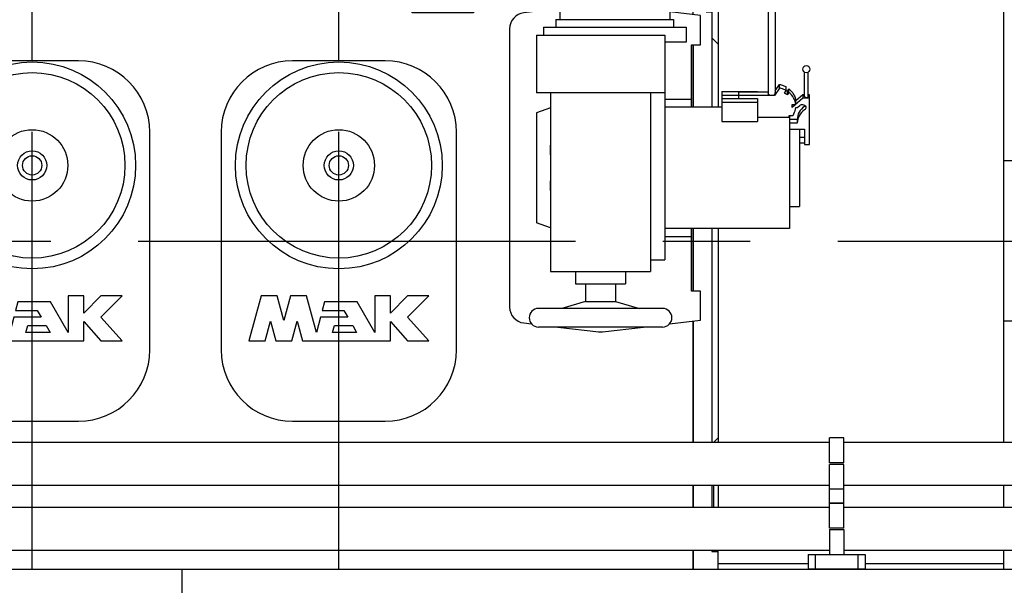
# Model space of a CAD drawing. Header units: millimetres. Extents: x 0 to 1189, y 0 to 841.
# Tile 127 of 135: x 542 to 597, y 671 to 702. Entities that reach past the tile are written whole.
import ezdxf

# ---------------------------------------------------------------- set-up
doc = ezdxf.new("R2010")
doc.units = ezdxf.units.MM
doc.header["$LTSCALE"] = 65.395
doc.header["$PDMODE"] = 3
doc.header["$PDSIZE"] = 0.3125
doc.linetypes.add('CENTER', pattern=[0.6, 0.375, -0.075, 0.075, -0.075])
doc.layers.get('0').update_dxf_attribs({"linetype": 'CONTINUOUS'})
doc.layers.get('Defpoints').update_dxf_attribs({"linetype": 'CONTINUOUS'})
for name, color, linetype in [('25007_030000_IMO-2_SKL_PBL443', 7, 'CONTINUOUS'), ('25007_030000_IMO-2_SKL_PBL446', 7, 'CONTINUOUS'), ('25007_040000_IMO-2_SKL_PBL436', 7, 'CONTINUOUS'), ('25007_040000_IMO-2_SKL_PBL437', 7, 'CONTINUOUS'), ('25007_040000_IMO-2_SKL_PBL438', 7, 'CONTINUOUS'), ('25007_040000_IMO-2_SKL_PBL439', 7, 'CONTINUOUS'), ('25007_040000_IMO-2_SKL_PBL440', 7, 'CONTINUOUS'), ('25007_040000_TLKGS_KS_V_ABL332', 7, 'CONTINUOUS'), ('25007_041000_TLKGS_KS_V_ABL333', 7, 'CONTINUOUS'), ('25007_153200_84_ABL323', 7, 'CONTINUOUS'), ('25007_153200_84_ABL351', 7, 'CONTINUOUS'), ('25007_153200_84_T1_PBL340', 7, 'CONTINUOUS'), ('25007_153200_84_T1_PBL364', 7, 'CONTINUOUS'), ('25007_153701_26_PBL348', 7, 'CONTINUOUS'), ('25007_153701_38_PBL316', 7, 'CONTINUOUS'), ('25007_210700_21_SIMPLE1_A_ABL442', 7, 'CONTINUOUS'), ('25007_210700_21_SIMPLE1_A_ABL445', 7, 'CONTINUOUS'), ('25007_731000_20_SIMPLE1_B_ABL334', 7, 'CONTINUOUS'), ('25007_731000_20_SIMPLE1_T1_B_PBL335', 7, 'CONTINUOUS'), ('25007_733000_05_SIMPLE1_A_ABL376', 7, 'CONTINUOUS'), ('25007_733000_05_SIMPLE1_T1_A_PBL377', 7, 'CONTINUOUS'), ('25007_884500_28_SIMPLE1_T1_X_PBL399', 7, 'CONTINUOUS'), ('25007_884500_28_SIMPLE1_T2_X_PBL424', 7, 'CONTINUOUS'), ('25007_884500_28_SIMPLE1_T3_X_PBL409', 7, 'CONTINUOUS'), ('25007_884500_28_SIMPLE1_X_ABL398', 7, 'CONTINUOUS'), ('25097_000000_IMO-2_SKL_PBL201', 7, 'CONTINUOUS'), ('25097_000000_IMO-2_SKL_PBL202', 7, 'CONTINUOUS'), ('25097_000000_IMO-2_SKL_PBL204', 7, 'CONTINUOUS'), ('25097_000000_IMO-2_SKL_PBL205', 7, 'CONTINUOUS'), ('25097_000000_IMO-2_SKL_PBL206', 7, 'CONTINUOUS'), ('25097_000000_IMO-2_SKL_PBL208', 7, 'CONTINUOUS'), ('25097_000000_IMO-2_SKL_PBL211', 7, 'CONTINUOUS'), ('25097_000000_IMO-2_SKL_PBL213', 7, 'CONTINUOUS'), ('25097_000000_TLKGS_MARKETING_ABL3', 7, 'CONTINUOUS'), ('25097_000000_TRENNSTELLEN_TLKGS_PBL203', 7, 'CONTINUOUS'), ('25097_030000_TLKGS_V_ABL4', 7, 'CONTINUOUS'), ('25097_100000_TLKGS_V_ABL179', 7, 'CONTINUOUS'), ('25097_111000_21_SIMPLE1_A_ABL180', 7, 'CONTINUOUS'), ('25097_111000_21_SIMPLE1_T1_A_PBL181', 7, 'CONTINUOUS'), ('25097_111200_24_SIMPLE1_T5_X_PBL383', 7, 'CONTINUOUS'), ('25097_111200_24_SIMPLE1_T5_X_PBL384', 7, 'CONTINUOUS'), ('25097_111200_24_SIMPLE1_X_ABL207', 7, 'CONTINUOUS'), ('25097_171000_21_SIMPLE1_A_ABL212', 7, 'CONTINUOUS'), ('25097_200000_TLKGS_V_ABL260', 7, 'CONTINUOUS'), ('25097_700000_TLKGS_V_ABL5', 7, 'CONTINUOUS'), ('25097_727000_27_SIMPLE1_B_ABL6', 7, 'CONTINUOUS'), ('25097_727200_01_SIMPLE1_X_ABL200', 7, 'CONTINUOUS'), ('25097_800000_TLKGS_V_ABL209', 7, 'CONTINUOUS'), ('25097_832000_02_SIMPLE1_C_ABL210', 7, 'CONTINUOUS'), ('6M25C_GENSET_GENERATOR_ABL320', 7, 'CONTINUOUS'), ('6M25C_GENSET_GENERATOR_T1_PBL321', 7, 'CONTINUOUS'), ('6M25C_GENSET_SCHUTZHAUBE_ABL318', 7, 'CONTINUOUS'), ('6M25C_GENSET_SCHUTZHAUBE_T1_PBL319', 7, 'CONTINUOUS'), ('9M25C_GENSET_KPL_GRUNDRAHMEN_ABL91', 7, 'CONTINUOUS'), ('9M25C_GENSET_KPL_GRUNDRAHMEN_T1_PBL92', 7, 'CONTINUOUS'), ('9M25C_GENSET_KPL_VERROHRUNG_ABL23', 7, 'CONTINUOUS'), ('new_view_1_VBL0', 7, 'CONTINUOUS'), ('RKD3000-60_PBL342', 7, 'CONTINUOUS'), ('RKD3000-60_PBL345', 7, 'CONTINUOUS'), ('RKD3000-60_PBL359', 7, 'CONTINUOUS'), ('RKD3000-60_PBL367', 7, 'CONTINUOUS')]:
    doc.layers.add(name, color=color, linetype=linetype)
doc.styles.get("Standard").update_dxf_attribs({"font": 'txt', "width": 0.6})
doc.dimstyles.new('DIMSTYLE_7', dxfattribs={"dimtxt": 3.5, "dimasz": 3.5, "dimexe": 1.8, "dimexo": 0, "dimtad": 1, "dimdec": 1, "dimlfac": 25, "dimdsep": 46, "dimtxsty": 'Standard', "dimblk": '_FILLED', "dimblk1": '_FILLED', "dimblk2": '_FILLED', "dimcen": 0.09, "dimadec": 0, "dimazin": 0, "dimtp": 0.1, "dimtm": 0.1, "dimtfac": 1, "dimtdec": 1, "dimtofl": 0, "dimtmove": 0, "dimatfit": 3, "dimldrblk": '_FILLED', "dimfxl": 1, "dimtolj": 1, "dimarcsym": 0})

# ---------------------------------------------------------------- blocks, each defined once
blk = doc.blocks.new('_FILLED')
at = {"color": 0, "linetype": 'ByBlock'}
blk.add_solid([(0, 0), (-1, 0.167), (-1, -0.167)], dxfattribs=at)
blk = doc.blocks.new('*D37')
at = {"color": 0, "linetype": 'Continuous', "lineweight": -2}
blk.add_line((560, 730.728), (560, 739.578), dxfattribs=at)
blk.add_line((560, 730.728), (560, 739.578), dxfattribs=at)
for start, end in [(94.1982, 98.3964), (81.6036, 85.8018)]:
    blk.add_arc((560, 690), 47.778, start, end, dxfattribs=at)
at = {"layer": 'Defpoints', "color": 0, "linetype": 'Continuous'}
for p in [(560, 737.778), (560, 730.728), (560, 730.728), (560, 690)]:
    blk.add_point(p, dxfattribs=at)
at = {"color": 0, "linetype": 'Continuous', "lineweight": -2, "xscale": 3.5, "yscale": 3.5, "zscale": 3.5}
for rotation in [2.099105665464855, 177.9008943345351]:
    blk.add_blockref('_FILLED', (560, 737.778), dxfattribs=dict(at, rotation=rotation))
at = {"color": 0, "linetype": 'Continuous', "insert": (560, 741.976), "char_height": 3.5, "attachment_point": 2}
blk.add_mtext('\\A1;0°', dxfattribs=at)
blk = doc.blocks.new('25097_000000_IMO-2_SKL_PBL206', base_point=(488.34, 701.1))
at = {"layer": '25097_000000_IMO-2_SKL_PBL206', "color": 40, "linetype": 'Continuous'}
for p, q in [((579.88, 697.5), (579.88, 701.004)), ((579.88, 687.196), (579.88, 690.7)), ((579.88, 678.72), (579.88, 685.513)), ((579.88, 675.072), (579.88, 676.32)), ((579.88, 671.6), (579.88, 672.672))]:
    blk.add_line(p, q, dxfattribs=at)
blk = doc.blocks.new('25097_727000_27_SIMPLE1_B_ABL6', base_point=(467.675, 729.393))
at = {"layer": '25097_000000_IMO-2_SKL_PBL206'}
blk.add_blockref('25097_000000_IMO-2_SKL_PBL206', (488.34, 701.1), dxfattribs=at)
blk = doc.blocks.new('25097_000000_IMO-2_SKL_PBL201', base_point=(488.34, 701.1))
at = {"layer": '25097_000000_IMO-2_SKL_PBL201', "color": 40, "linetype": 'Continuous'}
for p, q in [((579.88, 697.5), (579.88, 701.004)), ((579.88, 687.196), (579.88, 690.7)), ((579.88, 678.72), (579.88, 685.513)), ((579.88, 675.072), (579.88, 676.32)), ((579.88, 671.6), (579.88, 672.672))]:
    blk.add_line(p, q, dxfattribs=at)
blk = doc.blocks.new('25097_727200_01_SIMPLE1_X_ABL200', base_point=(488.34, 704.3801))
at = {"layer": '25097_000000_IMO-2_SKL_PBL201'}
blk.add_blockref('25097_000000_IMO-2_SKL_PBL201', (488.34, 701.1), dxfattribs=at)
blk = doc.blocks.new('25097_700000_TLKGS_V_ABL5', base_point=(467.675, 729.393))
at = {"layer": '25097_727000_27_SIMPLE1_B_ABL6'}
blk.add_blockref('25097_727000_27_SIMPLE1_B_ABL6', (467.675, 729.393), dxfattribs=at)
at = {"layer": '25097_727200_01_SIMPLE1_X_ABL200'}
blk.add_blockref('25097_727200_01_SIMPLE1_X_ABL200', (488.34, 704.38), dxfattribs=at)
blk = doc.blocks.new('25097_111000_21_SIMPLE1_T1_A_PBL181', base_point=(488.7, 701.1))
at = {"layer": '25097_111000_21_SIMPLE1_T1_A_PBL181', "color": 7, "linetype": 'Continuous'}
for p, q in [((579.88, 701.004), (579.88, 697.5)), ((579.88, 690.7), (579.88, 687.196)), ((579.88, 685.513), (579.88, 678.72)), ((579.88, 676.32), (579.88, 675.072)), ((579.88, 672.672), (579.88, 671.6))]:
    blk.add_line(p, q, dxfattribs=at)
blk = doc.blocks.new('25097_000000_IMO-2_SKL_PBL204', base_point=(488.34, 701.1))
at = {"layer": '25097_000000_IMO-2_SKL_PBL204', "color": 40, "linetype": 'Continuous'}
for p, q in [((579.88, 697.5), (579.88, 701.004)), ((579.88, 687.196), (579.88, 690.7)), ((579.88, 678.72), (579.88, 685.513)), ((579.88, 675.072), (579.88, 676.32)), ((579.88, 671.6), (579.88, 672.672))]:
    blk.add_line(p, q, dxfattribs=at)
blk = doc.blocks.new('25097_111000_21_SIMPLE1_A_ABL180', base_point=(488.7, 704.38))
at = {"layer": '25097_000000_IMO-2_SKL_PBL204'}
blk.add_blockref('25097_000000_IMO-2_SKL_PBL204', (488.34, 701.1), dxfattribs=at)
at = {"layer": '25097_111000_21_SIMPLE1_T1_A_PBL181'}
blk.add_blockref('25097_111000_21_SIMPLE1_T1_A_PBL181', (488.7, 701.1), dxfattribs=at)
blk = doc.blocks.new('25097_000000_IMO-2_SKL_PBL208', base_point=(488.34, 701.1))
at = {"layer": '25097_000000_IMO-2_SKL_PBL208', "color": 40, "linetype": 'Continuous'}
for p, q in [((579.88, 697.5), (579.88, 701.004)), ((579.88, 687.196), (579.88, 690.7)), ((579.88, 678.72), (579.88, 685.513)), ((579.88, 675.072), (579.88, 676.32)), ((579.88, 671.6), (579.88, 672.672))]:
    blk.add_line(p, q, dxfattribs=at)
blk = doc.blocks.new('25097_111200_24_SIMPLE1_T5_X_PBL383', base_point=(542.8, 690))
at = {"layer": '25097_111200_24_SIMPLE1_T5_X_PBL383', "color": 7, "linetype": 'Continuous'}
for p, q in [((545.4, 700.1), (540.2, 700.1)), ((536.2, 696.1), (536.2, 683.9)), ((549.4, 683.9), (549.4, 696.1)), ((538.435, 686.92), (537.76, 684.4)), ((539.346, 686.92), (538.435, 686.92)), ((539.714, 685.546), (539.346, 686.92)), ((540.082, 686.92), (539.714, 685.546)), ((540.993, 686.92), (540.082, 686.92)), ((541.54, 684.88), (540.993, 686.92)), ((541.999, 686.592), (541.87, 686.112)), ((543.828, 686.592), (541.999, 686.592)), ((544.816, 684.88), (543.828, 686.592)), ((545.696, 686.92), (544.816, 686.92)), ((544.816, 686.92), (544.816, 684.88)), ((545.696, 685.96), (545.696, 686.92)), ((546.656, 686.92), (545.696, 685.96)), ((547.84, 686.92), (546.656, 686.92)), ((546.656, 685.736), (547.84, 686.92)), ((541.87, 686.112), (543.089, 686.112)), ((543.089, 686.112), (543.306, 685.736)), ((538.671, 684.4), (538.967, 685.506)), ((538.967, 685.506), (539.264, 684.4)), ((540.165, 684.4), (540.461, 685.506)), ((540.461, 685.506), (540.758, 684.4)), ((541.769, 685.736), (541.54, 684.88)), ((543.306, 685.736), (541.769, 685.736)), ((545.696, 685.483), (546.656, 684.4)), ((545.696, 684.4), (545.696, 685.483)), ((547.84, 684.4), (546.656, 685.736)), ((542.451, 684.88), (542.552, 685.256)), ((543.8, 684.88), (542.451, 684.88)), ((542.552, 685.256), (543.583, 685.256)), ((543.583, 685.256), (543.8, 684.88)), ((537.76, 684.4), (538.671, 684.4)), ((539.264, 684.4), (540.165, 684.4)), ((540.758, 684.4), (545.696, 684.4)), ((546.656, 684.4), (547.84, 684.4)), ((540.2, 679.9), (545.4, 679.9))]:
    blk.add_line(p, q, dxfattribs=at)
for radius in [5.8, 5.2, 2, 0.818, 0.54]:
    blk.add_circle((542.8, 694.24), radius, dxfattribs=at)
for centre, start, end in [((540.2, 696.1), 90, 180), ((545.4, 696.1), 0, 90), ((540.2, 683.9), 180, 270), ((545.4, 683.9), 270, 360)]:
    blk.add_arc(centre, 4, start, end, dxfattribs=at)
blk = doc.blocks.new('25097_111200_24_SIMPLE1_T5_X_PBL384', base_point=(560, 690))
at = {"layer": '25097_111200_24_SIMPLE1_T5_X_PBL384', "color": 7, "linetype": 'Continuous'}
for p, q in [((562.6, 700.1), (557.4, 700.1)), ((553.4, 696.1), (553.4, 683.9)), ((566.6, 683.9), (566.6, 696.1)), ((555.635, 686.92), (554.96, 684.4)), ((556.546, 686.92), (555.635, 686.92)), ((556.914, 685.546), (556.546, 686.92)), ((557.282, 686.92), (556.914, 685.546)), ((558.193, 686.92), (557.282, 686.92)), ((558.74, 684.88), (558.193, 686.92)), ((559.199, 686.592), (559.07, 686.112)), ((561.028, 686.592), (559.199, 686.592)), ((562.016, 684.88), (561.028, 686.592)), ((562.896, 686.92), (562.016, 686.92)), ((562.016, 686.92), (562.016, 684.88)), ((562.896, 685.96), (562.896, 686.92)), ((563.856, 686.92), (562.896, 685.96)), ((565.04, 686.92), (563.856, 686.92)), ((563.856, 685.736), (565.04, 686.92)), ((559.07, 686.112), (560.289, 686.112)), ((560.289, 686.112), (560.506, 685.736)), ((555.871, 684.4), (556.167, 685.506)), ((556.167, 685.506), (556.464, 684.4)), ((557.365, 684.4), (557.661, 685.506)), ((557.661, 685.506), (557.958, 684.4)), ((558.969, 685.736), (558.74, 684.88)), ((560.506, 685.736), (558.969, 685.736)), ((562.896, 685.483), (563.856, 684.4)), ((562.896, 684.4), (562.896, 685.483)), ((565.04, 684.4), (563.856, 685.736)), ((559.651, 684.88), (559.752, 685.256)), ((561, 684.88), (559.651, 684.88)), ((559.752, 685.256), (560.783, 685.256)), ((560.783, 685.256), (561, 684.88)), ((554.96, 684.4), (555.871, 684.4)), ((556.464, 684.4), (557.365, 684.4)), ((557.958, 684.4), (562.896, 684.4)), ((563.856, 684.4), (565.04, 684.4)), ((557.4, 679.9), (562.6, 679.9))]:
    blk.add_line(p, q, dxfattribs=at)
for radius in [5.8, 5.2, 2, 0.818, 0.54]:
    blk.add_circle((560, 694.24), radius, dxfattribs=at)
for centre, start, end in [((557.4, 696.1), 90, 180), ((562.6, 696.1), 0, 90), ((557.4, 683.9), 180, 270), ((562.6, 683.9), 270, 360)]:
    blk.add_arc(centre, 4, start, end, dxfattribs=at)
blk = doc.blocks.new('25097_111200_24_SIMPLE1_X_ABL207', base_point=(488.34, 701.1))
at = {"layer": '25097_000000_IMO-2_SKL_PBL208'}
blk.add_blockref('25097_000000_IMO-2_SKL_PBL208', (488.34, 701.1), dxfattribs=at)
at = {"layer": '25097_111200_24_SIMPLE1_T5_X_PBL383'}
blk.add_blockref('25097_111200_24_SIMPLE1_T5_X_PBL383', (542.8, 690), dxfattribs=at)
at = {"layer": '25097_111200_24_SIMPLE1_T5_X_PBL384'}
blk.add_blockref('25097_111200_24_SIMPLE1_T5_X_PBL384', (560, 690), dxfattribs=at)
blk = doc.blocks.new('25097_000000_IMO-2_SKL_PBL213', base_point=(488.34, 701.1))
at = {"layer": '25097_000000_IMO-2_SKL_PBL213', "color": 40, "linetype": 'Continuous'}
for p, q in [((579.88, 697.5), (579.88, 701.004)), ((579.88, 687.196), (579.88, 690.7)), ((579.88, 678.72), (579.88, 685.513)), ((579.88, 675.072), (579.88, 676.32)), ((579.88, 671.6), (579.88, 672.672))]:
    blk.add_line(p, q, dxfattribs=at)
blk = doc.blocks.new('25097_171000_21_SIMPLE1_A_ABL212', base_point=(488.34, 704.38))
at = {"layer": '25097_000000_IMO-2_SKL_PBL213'}
blk.add_blockref('25097_000000_IMO-2_SKL_PBL213', (488.34, 701.1), dxfattribs=at)
blk = doc.blocks.new('25097_100000_TLKGS_V_ABL179', base_point=(488.7, 704.3801))
at = {"layer": '25097_111000_21_SIMPLE1_A_ABL180'}
blk.add_blockref('25097_111000_21_SIMPLE1_A_ABL180', (488.7, 704.3801), dxfattribs=at)
at = {"layer": '25097_111200_24_SIMPLE1_X_ABL207'}
blk.add_blockref('25097_111200_24_SIMPLE1_X_ABL207', (488.34, 701.1), dxfattribs=at)
at = {"layer": '25097_171000_21_SIMPLE1_A_ABL212'}
blk.add_blockref('25097_171000_21_SIMPLE1_A_ABL212', (488.34, 704.3801), dxfattribs=at)
blk = doc.blocks.new('25097_000000_IMO-2_SKL_PBL211', base_point=(488.34, 701.1))
at = {"layer": '25097_000000_IMO-2_SKL_PBL211', "color": 40, "linetype": 'Continuous'}
for p, q in [((579.88, 697.5), (579.88, 701.004)), ((579.88, 687.196), (579.88, 690.7)), ((579.88, 678.72), (579.88, 685.513)), ((579.88, 675.072), (579.88, 676.32)), ((579.88, 671.6), (579.88, 672.672))]:
    blk.add_line(p, q, dxfattribs=at)
blk = doc.blocks.new('25097_832000_02_SIMPLE1_C_ABL210', base_point=(488.34, 704.38))
at = {"layer": '25097_000000_IMO-2_SKL_PBL211'}
blk.add_blockref('25097_000000_IMO-2_SKL_PBL211', (488.34, 701.1), dxfattribs=at)
blk = doc.blocks.new('25097_800000_TLKGS_V_ABL209', base_point=(488.34, 704.3801))
at = {"layer": '25097_832000_02_SIMPLE1_C_ABL210'}
blk.add_blockref('25097_832000_02_SIMPLE1_C_ABL210', (488.34, 704.3801), dxfattribs=at)
blk = doc.blocks.new('25007_030000_IMO-2_SKL_PBL443', base_point=(542.8, 690.04))
at = {"layer": '25007_030000_IMO-2_SKL_PBL443', "color": 40, "linetype": 'Continuous'}
for p, q in [((542.8, 708.04), (542.8, 708.48)), ((542.8, 700.1), (542.8, 705.28)), ((542.8, 678.72), (542.8, 679.9)), ((542.8, 675.072), (542.8, 676.32)), ((542.8, 671.6), (542.8, 672.672))]:
    blk.add_line(p, q, dxfattribs=at)
blk = doc.blocks.new('25007_210700_21_SIMPLE1_A_ABL442', base_point=(542.8, 690.04))
at = {"layer": '25007_030000_IMO-2_SKL_PBL443'}
blk.add_blockref('25007_030000_IMO-2_SKL_PBL443', (542.8, 690.04), dxfattribs=at)
blk = doc.blocks.new('25007_030000_IMO-2_SKL_PBL446', base_point=(560, 690.04))
at = {"layer": '25007_030000_IMO-2_SKL_PBL446', "color": 40, "linetype": 'Continuous'}
for p, q in [((560, 708.04), (560, 708.48)), ((560, 700.1), (560, 705.28)), ((560, 678.72), (560, 679.9)), ((560, 675.072), (560, 676.32)), ((560, 671.6), (560, 672.672))]:
    blk.add_line(p, q, dxfattribs=at)
blk = doc.blocks.new('25007_210700_21_SIMPLE1_A_ABL445', base_point=(560, 690.04))
at = {"layer": '25007_030000_IMO-2_SKL_PBL446'}
blk.add_blockref('25007_030000_IMO-2_SKL_PBL446', (560, 690.04), dxfattribs=at)
blk = doc.blocks.new('25097_200000_TLKGS_V_ABL260', base_point=(491.2, 696.9))
at = {"layer": '25007_210700_21_SIMPLE1_A_ABL442'}
blk.add_blockref('25007_210700_21_SIMPLE1_A_ABL442', (542.8, 690.04), dxfattribs=at)
at = {"layer": '25007_210700_21_SIMPLE1_A_ABL445'}
blk.add_blockref('25007_210700_21_SIMPLE1_A_ABL445', (560, 690.04), dxfattribs=at)
blk = doc.blocks.new('25097_030000_TLKGS_V_ABL4', base_point=(468.035, 729.393))
at = {"layer": '25097_100000_TLKGS_V_ABL179'}
blk.add_blockref('25097_100000_TLKGS_V_ABL179', (488.7, 704.38), dxfattribs=at)
at = {"layer": '25097_200000_TLKGS_V_ABL260'}
blk.add_blockref('25097_200000_TLKGS_V_ABL260', (491.2, 696.9), dxfattribs=at)
at = {"layer": '25097_700000_TLKGS_V_ABL5'}
blk.add_blockref('25097_700000_TLKGS_V_ABL5', (467.675, 729.393), dxfattribs=at)
at = {"layer": '25097_800000_TLKGS_V_ABL209'}
blk.add_blockref('25097_800000_TLKGS_V_ABL209', (488.34, 704.38), dxfattribs=at)
blk = doc.blocks.new('25007_731000_20_SIMPLE1_T1_B_PBL335', base_point=(580.94, 687.72))
at = {"layer": '25007_731000_20_SIMPLE1_T1_B_PBL335', "color": 7, "linetype": 'Continuous'}
for p, q in [((580.6, 702.84), (580.92, 702.84)), ((580.92, 702.84), (580.92, 697.5)), ((581.28, 701.04), (580.92, 701.4)), ((580.92, 690.7), (580.92, 678.72)), ((581.28, 678.96), (581.04, 678.72)), ((580.92, 676.32), (580.92, 675.072)), ((580.92, 672.672), (580.92, 672.6)), ((580.92, 672.6), (581.28, 672.6))]:
    blk.add_line(p, q, dxfattribs=at)
blk = doc.blocks.new('25007_040000_IMO-2_SKL_PBL436', base_point=(565.64, 701.1))
at = {"layer": '25007_040000_IMO-2_SKL_PBL436', "color": 40, "linetype": 'Continuous'}
for p, q in [((558.6, 730.6), (551.4, 730.6)), ((563.96, 730.6), (561.4, 730.6)), ((579.88, 730.6), (567.56, 730.6)), ((579.88, 702.687), (579.88, 730.6)), ((579.88, 697.5), (579.88, 701.004)), ((579.88, 687.196), (579.88, 690.7)), ((579.88, 678.72), (579.88, 685.513)), ((579.88, 675.072), (579.88, 676.32)), ((579.88, 671.6), (579.88, 672.672))]:
    blk.add_line(p, q, dxfattribs=at)
blk = doc.blocks.new('25007_731000_20_SIMPLE1_B_ABL334', base_point=(566.34, 701.1))
at = {"layer": '25007_040000_IMO-2_SKL_PBL436'}
blk.add_blockref('25007_040000_IMO-2_SKL_PBL436', (565.64, 701.1), dxfattribs=at)
at = {"layer": '25007_731000_20_SIMPLE1_T1_B_PBL335'}
blk.add_blockref('25007_731000_20_SIMPLE1_T1_B_PBL335', (580.94, 687.72), dxfattribs=at)
blk = doc.blocks.new('25007_733000_05_SIMPLE1_T1_A_PBL377', base_point=(578, 697.483))
at = {"layer": '25007_733000_05_SIMPLE1_T1_A_PBL377', "color": 7, "linetype": 'Continuous'}
for p, q in [((573.48, 710.06), (573.339, 709.06)), ((573.48, 710.06), (577.48, 710.06)), ((577.48, 710.06), (577.621, 709.06)), ((572.4, 709.06), (578.56, 709.06)), ((572.4, 709.06), (572.4, 702.42)), ((578.56, 709.06), (578.56, 702.42)), ((584.08, 707.9), (584.48, 707.9)), ((584.08, 707.9), (584.08, 698.257)), ((584.48, 707.9), (584.48, 698.317)), ((572.4, 703.035), (570.374, 702.794)), ((580.28, 702.64), (578.56, 702.844)), ((580.28, 701.004), (580.28, 702.64)), ((571.48, 701.98), (579.48, 701.98)), ((571.48, 701.98), (571.48, 701.54)), ((572.18, 702.42), (578.78, 702.42)), ((572.18, 702.42), (572.18, 701.98)), ((578.78, 702.42), (578.78, 701.98)), ((579.48, 701.98), (579.48, 701.14)), ((569.58, 701.9), (569.58, 686.3)), ((571.08, 701.54), (578.28, 701.54)), ((571.08, 701.54), (571.08, 698.3)), ((578.28, 701.54), (578.28, 698.3)), ((579.48, 701.14), (578.28, 701.14)), ((579.78, 701.004), (580.28, 701.004)), ((579.78, 697.5), (579.78, 701.004)), ((586.12, 698.101), (586.12, 699.465)), ((586.32, 698.101), (586.32, 699.465)), ((584.48, 698.417), (584.72, 698.777)), ((584.72, 698.577), (584.72, 698.777)), ((585.089, 698.438), (585.089, 698.638)), ((578.28, 698.3), (571.08, 698.3)), ((571.88, 698.3), (571.88, 688.3)), ((577.48, 698.3), (577.48, 695.375)), ((578.28, 698.3), (578.28, 688.94)), ((581.48, 698.384), (583.48, 698.384)), ((581.48, 698.384), (581.48, 696.698)), ((581.48, 698.184), (582.44, 698.184)), ((582.44, 698.357), (584.08, 698.357)), ((582.44, 697.984), (582.44, 698.357)), ((584.44, 698.157), (582.44, 698.157)), ((583.48, 698.384), (583.48, 698.357)), ((584.72, 698.577), (584.44, 698.157)), ((584.44, 698.157), (584.44, 698.197)), ((584.989, 698.288), (585.089, 698.438)), ((585.162, 698.201), (584.989, 698.288)), ((585.089, 698.438), (585.162, 698.401)), ((585.162, 698.401), (585.248, 698.53)), ((585.162, 698.201), (585.162, 698.401)), ((585.248, 698.33), (585.162, 698.201)), ((585.248, 698.33), (585.248, 698.53)), ((586.028, 698.201), (585.628, 697.855)), ((586.12, 698.201), (586.028, 698.201)), ((586.028, 698.201), (586.028, 698.001)), ((586.403, 698.201), (586.32, 698.201)), ((586.403, 695.403), (586.403, 698.201)), ((578.28, 697.949), (579.78, 697.949)), ((581.48, 697.984), (583.48, 697.984)), ((581.48, 697.784), (583.48, 697.784)), ((583.48, 697.984), (583.48, 697.784)), ((583.48, 697.784), (583.48, 696.698)), ((586.028, 698.001), (585.428, 697.481)), ((585.428, 697.655), (585.628, 697.655)), ((585.428, 697.481), (585.428, 697.655)), ((585.628, 697.655), (585.628, 697.855)), ((585.711, 697.481), (585.853, 697.604)), ((586.403, 698.001), (586.028, 698.001)), ((571.88, 697.46), (571.08, 697.185)), ((571.08, 697.185), (571.08, 691.015)), ((581.48, 697.5), (578.28, 697.5)), ((585.26, 697.031), (585.46, 697.031)), ((585.26, 696.944), (585.26, 697.031)), ((585.28, 697.031), (585.28, 690.7)), ((585.628, 697.481), (585.711, 697.481)), ((581.48, 696.698), (583.48, 696.698)), ((583.48, 696.944), (585.26, 696.944)), ((585.711, 696.815), (585.28, 696.815)), ((585.711, 696.615), (585.28, 696.615)), ((585.711, 696.815), (585.711, 696.615)), ((585.28, 696.269), (586.12, 696.269)), ((585.84, 696.269), (585.84, 691.928)), ((586.12, 696.269), (586.12, 695.403)), ((585.84, 695.819), (586.12, 695.819)), ((585.84, 695.499), (586.12, 695.499)), ((586.12, 695.403), (586.403, 695.403)), ((577.48, 692.825), (577.48, 688.3)), ((585.28, 691.928), (585.84, 691.928)), ((571.88, 690.74), (571.08, 691.015)), ((585.28, 690.7), (578.28, 690.7)), ((579.78, 687.196), (579.78, 690.7)), ((578.28, 690.251), (579.78, 690.251)), ((577.48, 688.94), (578.28, 688.94)), ((571.88, 688.3), (577.48, 688.3)), ((573.28, 688.3), (573.28, 687.604)), ((576.08, 688.3), (576.08, 687.604)), ((573.28, 687.604), (576.08, 687.604)), ((573.84, 687.604), (573.84, 686.604)), ((575.52, 687.604), (575.52, 686.604)), ((580.28, 687.196), (579.78, 687.196)), ((580.28, 685.56), (580.28, 687.196)), ((573.84, 686.604), (572.501, 686.22)), ((573.84, 686.604), (575.52, 686.604)), ((575.52, 686.604), (576.859, 686.22)), ((578.16, 686.22), (571.2, 686.22)), ((570.374, 685.406), (570.815, 685.354)), ((578.545, 685.354), (580.28, 685.56)), ((578.16, 685.18), (571.2, 685.18)), ((572.275, 685.18), (574.574, 684.906)), ((574.786, 684.906), (577.085, 685.18))]:
    blk.add_line(p, q, dxfattribs=at)
blk.add_circle((586.22, 699.637), 0.2, dxfattribs=at)
for centre, radius, start, end in [((584.28, 708.124), 0.3, 311.8103, 228.1897), ((570.48, 701.9), 0.9, 96.789, 180), ((570.48, 686.3), 0.9, 180, 263.211), ((571.2, 685.7), 0.52, 90, 270), ((578.16, 685.7), 0.52, 270, 90), ((574.68, 685.8), 0.9, 263.211, 276.789)]:
    blk.add_arc(centre, radius, start, end, dxfattribs=at)
blk.add_ellipse((584.28, 698.017), major_axis=(0.195, 0.315), ratio=0.145898, start_param=-0.875325, end_param=-0.231824, dxfattribs=at)
for points, knots in [([(584.72, 698.777), (584.753, 698.77), (584.88, 698.738), (585.004, 698.686), (585.089, 698.638)], [0, 0, 0, 0, 0.253178, 1, 1, 1, 1]), ([(584.28, 698.157), (584.254, 698.157), (584.205, 698.162), (584.132, 698.183), (584.08, 698.226), (584.08, 698.257)], [0, 0, 0, 0, 0.324331, 0.612802, 1, 1, 1, 1]), ([(584.44, 698.197), (584.43, 698.19), (584.38, 698.165), (584.323, 698.157), (584.28, 698.157)], [0, 0, 0, 0, 0.216549, 1, 1, 1, 1]), ([(585.089, 698.438), (585.004, 698.486), (584.88, 698.538), (584.753, 698.57), (584.72, 698.577)], [0, 0, 0, 0, 0.746822, 1, 1, 1, 1]), ([(585.248, 698.53), (585.353, 698.446), (585.532, 698.242), (585.616, 697.983), (585.628, 697.855)], [0, 0, 0, 0, 0.511084, 1, 1, 1, 1]), ([(585.628, 697.655), (585.616, 697.783), (585.532, 698.042), (585.353, 698.246), (585.248, 698.33)], [0, 0, 0, 0, 0.488916, 1, 1, 1, 1]), ([(586.12, 698.101), (586.12, 698.086), (586.151, 698.059), (586.202, 698.05), (586.261, 698.05), (586.32, 698.075), (586.32, 698.101)], [0, 0, 0, 0, 0.196321, 0.422947, 0.670307, 1, 1, 1, 1]), ([(586.118, 697.546), (585.997, 697.462), (585.79, 697.247), (585.711, 696.955), (585.711, 696.815)], [0, 0, 0, 0, 0.513228, 1, 1, 1, 1]), ([(585.853, 697.604), (585.881, 697.629), (585.955, 697.661), (586.072, 697.651), (586.168, 697.588), (586.194, 697.515), (586.194, 697.481)], [0, 0, 0, 0, 0.25594, 0.518983, 0.768743, 1, 1, 1, 1]), ([(585.46, 697.031), (585.484, 697.065), (585.568, 697.203), (585.617, 697.362), (585.628, 697.481)], [0, 0, 0, 0, 0.255459, 1, 1, 1, 1]), ([(586.118, 697.346), (585.997, 697.262), (585.79, 697.047), (585.711, 696.755), (585.711, 696.615)], [0, 0, 0, 0, 0.513228, 1, 1, 1, 1]), ([(586.194, 697.481), (586.194, 697.455), (586.179, 697.401), (586.141, 697.361), (586.118, 697.346)], [0, 0, 0, 0, 0.486772, 1, 1, 1, 1])]:
    blk.add_open_spline(points, degree=3, knots=knots, dxfattribs=at)
for points in [[(586.157, 697.581), (586.146, 697.567), (586.133, 697.556), (586.118, 697.546)], [(571.88, 692.825), (571.88, 693.25), (571.889, 694.1), (571.88, 694.95), (571.88, 695.375)], [(577.48, 695.375), (577.48, 694.95), (577.471, 694.1), (577.48, 693.25), (577.48, 692.825)]]:
    blk.add_open_spline(points, degree=3, dxfattribs=at)
blk = doc.blocks.new('25007_040000_IMO-2_SKL_PBL437', base_point=(565.64, 701.1))
at = {"layer": '25007_040000_IMO-2_SKL_PBL437', "color": 40, "linetype": 'Continuous'}
for p, q in [((558.6, 730.6), (551.4, 730.6)), ((563.96, 730.6), (561.4, 730.6)), ((579.88, 730.6), (567.56, 730.6)), ((579.88, 702.687), (579.88, 730.6)), ((579.88, 697.5), (579.88, 701.004)), ((579.88, 687.196), (579.88, 690.7)), ((579.88, 678.72), (579.88, 685.513)), ((579.88, 675.072), (579.88, 676.32)), ((579.88, 671.6), (579.88, 672.672))]:
    blk.add_line(p, q, dxfattribs=at)
blk = doc.blocks.new('25007_733000_05_SIMPLE1_A_ABL376', base_point=(565.64, 701.1))
at = {"layer": '25007_040000_IMO-2_SKL_PBL437'}
blk.add_blockref('25007_040000_IMO-2_SKL_PBL437', (565.64, 701.1), dxfattribs=at)
at = {"layer": '25007_733000_05_SIMPLE1_T1_A_PBL377'}
blk.add_blockref('25007_733000_05_SIMPLE1_T1_A_PBL377', (578, 697.483), dxfattribs=at)
blk = doc.blocks.new('25007_884500_28_SIMPLE1_T1_X_PBL399', base_point=(551.56, 705.84))
at = {"layer": '25007_884500_28_SIMPLE1_T1_X_PBL399', "color": 7, "linetype": 'Continuous'}
for p, q in [((536.56, 708.48), (536.56, 708.72)), ((566.56, 708.48), (566.56, 708.72)), ((536.56, 708.48), (566.56, 708.48)), ((538.56, 708.04), (564.56, 708.04)), ((538.56, 708.04), (538.56, 706.64)), ((564.56, 708.04), (564.56, 706.64)), ((537.08, 707.825), (538.56, 707.825)), ((537.08, 707.825), (537.08, 706.88)), ((564.56, 707.825), (566.04, 707.825)), ((566.04, 707.825), (566.04, 706.88)), ((535.56, 706.88), (538.506, 706.88)), ((535.56, 702.8), (535.56, 706.88)), ((535.8, 706.64), (538.506, 706.64)), ((535.8, 706.64), (535.8, 702.8)), ((538.506, 706.88), (538.56, 706.88)), ((538.506, 706.88), (538.506, 706.64)), ((538.506, 706.64), (564.614, 706.64)), ((539, 702.8), (539, 706.64)), ((540.6, 706.64), (540.6, 705.28)), ((562.52, 706.64), (562.52, 705.28)), ((564.12, 702.8), (564.12, 706.64)), ((564.56, 706.88), (564.614, 706.88)), ((564.614, 706.88), (567.56, 706.88)), ((564.614, 706.88), (564.614, 706.64)), ((564.614, 706.64), (567.32, 706.64)), ((567.32, 706.64), (567.32, 702.8)), ((567.56, 706.88), (567.56, 702.8)), ((540.6, 705.28), (562.52, 705.28)), ((535.56, 705.2), (535.8, 705.2)), ((567.56, 705.2), (567.32, 705.2)), ((535.56, 702.8), (535.8, 702.8)), ((535.8, 702.8), (539, 702.8)), ((567.32, 702.8), (564.12, 702.8)), ((567.56, 702.8), (567.32, 702.8))]:
    blk.add_line(p, q, dxfattribs=at)
for centre, start, end in [((536.509, 708.88), 298.4343, 340.5301), ((540.051, 708.88), 199.4699, 224.6555), ((543.789, 708.88), 315.3445, 340.5301), ((547.331, 708.88), 199.4699, 224.6555), ((555.789, 708.88), 315.3445, 340.5301), ((559.331, 708.88), 199.4699, 224.6555), ((563.069, 708.88), 315.3445, 340.5301), ((566.611, 708.88), 199.4699, 241.5657)]:
    blk.add_arc(centre, 1.2, start, end, dxfattribs=at)
blk = doc.blocks.new('25007_884500_28_SIMPLE1_T3_X_PBL409', base_point=(551.88, 716.72))
at = {"layer": '25007_884500_28_SIMPLE1_T3_X_PBL409', "color": 7, "linetype": 'Continuous'}
for p, q in [((535.83, 724.72), (535.83, 708.72)), ((535.83, 724.72), (567.93, 724.72)), ((567.93, 724.72), (567.93, 708.72)), ((535.83, 708.72), (567.93, 708.72))]:
    blk.add_line(p, q, dxfattribs=at)
blk = doc.blocks.new('25007_884500_28_SIMPLE1_T2_X_PBL424', base_point=(551.56, 727.58))
at = {"layer": '25007_884500_28_SIMPLE1_T2_X_PBL424', "color": 7, "linetype": 'Continuous'}
for p, q in [((535.56, 726.56), (535.56, 730.6)), ((535.8, 730.6), (535.56, 730.6)), ((535.8, 726.8), (535.8, 730.6)), ((535.8, 730.6), (539.16, 730.6)), ((539.16, 726.8), (539.16, 730.6)), ((567.56, 730.6), (563.96, 730.6)), ((563.96, 726.8), (563.96, 730.6)), ((567.32, 726.8), (567.32, 730.6)), ((567.56, 726.56), (567.56, 730.6)), ((535.8, 728.24), (535.56, 728.24)), ((567.56, 728.24), (567.32, 728.24)), ((538.407, 726.8), (535.8, 726.8)), ((537.36, 726.56), (537.36, 726.8)), ((538.407, 726.56), (538.407, 726.8)), ((538.407, 726.8), (564.713, 726.8)), ((538.56, 725.4), (538.56, 726.8)), ((564.56, 725.4), (564.56, 726.8)), ((567.32, 726.8), (564.713, 726.8)), ((564.713, 726.56), (564.713, 726.8)), ((565.76, 726.56), (565.76, 726.8)), ((538.407, 726.56), (535.56, 726.56)), ((537.08, 725.615), (537.08, 726.56)), ((538.56, 726.56), (538.407, 726.56)), ((564.713, 726.56), (564.56, 726.56)), ((567.56, 726.56), (564.713, 726.56)), ((566.04, 725.615), (566.04, 726.56)), ((538.56, 725.615), (537.08, 725.615)), ((564.56, 725.4), (538.56, 725.4)), ((540.76, 725.2), (540.76, 725.4)), ((550.8, 725.2), (540.76, 725.2)), ((562.36, 725.2), (552.32, 725.2)), ((562.36, 725.2), (562.36, 725.4)), ((566.04, 725.615), (564.56, 725.615)), ((536.56, 724.96), (536.56, 724.72)), ((566.56, 724.96), (536.56, 724.96)), ((566.56, 724.96), (566.56, 724.72))]:
    blk.add_line(p, q, dxfattribs=at)
for centre, start, end in [((536.509, 724.56), 19.4699, 61.5657), ((540.051, 724.56), 135.3445, 160.5301), ((549.789, 724.56), 19.4699, 44.6555), ((553.331, 724.56), 135.3445, 160.5301), ((563.069, 724.56), 19.4699, 44.6555), ((566.611, 724.56), 118.4343, 160.5301)]:
    blk.add_arc(centre, 1.2, start, end, dxfattribs=at)
blk = doc.blocks.new('25007_040000_IMO-2_SKL_PBL438', base_point=(565.64, 701.1))
at = {"layer": '25007_040000_IMO-2_SKL_PBL438', "color": 40, "linetype": 'Continuous'}
for p, q in [((558.6, 730.6), (551.4, 730.6)), ((563.96, 730.6), (561.4, 730.6)), ((579.88, 730.6), (567.56, 730.6)), ((579.88, 702.687), (579.88, 730.6)), ((579.88, 697.5), (579.88, 701.004)), ((579.88, 687.196), (579.88, 690.7)), ((579.88, 678.72), (579.88, 685.513)), ((579.88, 675.072), (579.88, 676.32)), ((579.88, 671.6), (579.88, 672.672))]:
    blk.add_line(p, q, dxfattribs=at)
blk = doc.blocks.new('25007_884500_28_SIMPLE1_X_ABL398', base_point=(557.72, 701.1))
at = {"layer": '25007_040000_IMO-2_SKL_PBL438'}
blk.add_blockref('25007_040000_IMO-2_SKL_PBL438', (565.64, 701.1), dxfattribs=at)
at = {"layer": '25007_884500_28_SIMPLE1_T1_X_PBL399'}
blk.add_blockref('25007_884500_28_SIMPLE1_T1_X_PBL399', (551.56, 705.84), dxfattribs=at)
at = {"layer": '25007_884500_28_SIMPLE1_T2_X_PBL424'}
blk.add_blockref('25007_884500_28_SIMPLE1_T2_X_PBL424', (551.56, 727.58), dxfattribs=at)
at = {"layer": '25007_884500_28_SIMPLE1_T3_X_PBL409'}
blk.add_blockref('25007_884500_28_SIMPLE1_T3_X_PBL409', (551.88, 716.72), dxfattribs=at)
blk = doc.blocks.new('25007_041000_TLKGS_KS_V_ABL333', base_point=(558.42, 701.1))
at = {"layer": '25007_731000_20_SIMPLE1_B_ABL334'}
blk.add_blockref('25007_731000_20_SIMPLE1_B_ABL334', (566.34, 701.1), dxfattribs=at)
at = {"layer": '25007_733000_05_SIMPLE1_A_ABL376'}
blk.add_blockref('25007_733000_05_SIMPLE1_A_ABL376', (565.64, 701.1), dxfattribs=at)
at = {"layer": '25007_884500_28_SIMPLE1_X_ABL398'}
blk.add_blockref('25007_884500_28_SIMPLE1_X_ABL398', (557.72, 701.1), dxfattribs=at)
blk = doc.blocks.new('25007_040000_TLKGS_KS_V_ABL332', base_point=(558.42, 701.1))
at = {"layer": '25007_041000_TLKGS_KS_V_ABL333'}
blk.add_blockref('25007_041000_TLKGS_KS_V_ABL333', (558.42, 701.1), dxfattribs=at)
blk = doc.blocks.new('25097_000000_TLKGS_MARKETING_ABL3', base_point=(458.801, 729.393))
at = {"layer": '25007_040000_TLKGS_KS_V_ABL332'}
blk.add_blockref('25007_040000_TLKGS_KS_V_ABL332', (558.42, 701.1), dxfattribs=at)
at = {"layer": '25097_030000_TLKGS_V_ABL4'}
blk.add_blockref('25097_030000_TLKGS_V_ABL4', (468.035, 729.393), dxfattribs=at)
blk = doc.blocks.new('25007_153701_38_PBL316', base_point=(587.919, 672.032))
at = {"layer": '25007_153701_38_PBL316', "color": 7, "linetype": 'Continuous'}
for p, q in [((586.319, 672.432), (589.519, 672.432)), ((586.319, 672.432), (586.319, 671.632)), ((586.719, 672.432), (586.719, 671.632)), ((589.119, 672.432), (589.119, 671.632)), ((589.519, 672.432), (589.519, 671.632)), ((586.319, 671.632), (589.519, 671.632))]:
    blk.add_line(p, q, dxfattribs=at)
blk = doc.blocks.new('25007_153200_84_T1_PBL340', base_point=(562.233, 673.872))
at = {"layer": '25007_153200_84_T1_PBL340', "color": 7, "linetype": 'Continuous'}
for p, q in [((521.433, 675.072), (587.519, 675.072)), ((588.319, 675.072), (603.033, 675.072)), ((521.433, 672.672), (587.519, 672.672)), ((588.319, 672.672), (603.033, 672.672))]:
    blk.add_line(p, q, dxfattribs=at)
blk = doc.blocks.new('25007_153200_84_ABL323', base_point=(562.233, 673.872))
at = {"layer": '25007_153200_84_T1_PBL340'}
blk.add_blockref('25007_153200_84_T1_PBL340', (562.233, 673.872), dxfattribs=at)
blk = doc.blocks.new('RKD3000-60_PBL342', base_point=(587.919, 673.132))
at = {"layer": 'RKD3000-60_PBL342', "color": 7, "linetype": 'Continuous'}
for p, q in [((587.519, 673.832), (588.319, 673.832)), ((587.519, 673.832), (587.519, 672.432)), ((588.319, 673.832), (588.319, 672.432))]:
    blk.add_line(p, q, dxfattribs=at)
blk = doc.blocks.new('RKD3000-60_PBL345', base_point=(587.919, 674.612))
at = {"layer": 'RKD3000-60_PBL345', "color": 7, "linetype": 'Continuous'}
for p, q in [((588.319, 675.312), (587.519, 675.312)), ((587.519, 673.912), (587.519, 675.312)), ((588.319, 673.912), (588.319, 675.312)), ((588.319, 673.912), (587.519, 673.912))]:
    blk.add_line(p, q, dxfattribs=at)
blk = doc.blocks.new('25007_153701_26_PBL348', base_point=(587.919, 675.696))
at = {"layer": '25007_153701_26_PBL348', "color": 7, "linetype": 'Continuous'}
for p, q in [((587.519, 675.312), (587.519, 676.08)), ((588.319, 675.312), (588.319, 676.08)), ((587.519, 675.312), (588.319, 675.312))]:
    blk.add_line(p, q, dxfattribs=at)
blk = doc.blocks.new('25007_153200_84_T1_PBL364', base_point=(558.24, 677.52))
at = {"layer": '25007_153200_84_T1_PBL364', "color": 7, "linetype": 'Continuous'}
for p, q in [((517.44, 678.72), (587.519, 678.72)), ((588.319, 678.72), (599.04, 678.72)), ((517.44, 676.32), (587.519, 676.32)), ((588.319, 676.32), (599.04, 676.32))]:
    blk.add_line(p, q, dxfattribs=at)
blk = doc.blocks.new('25007_153200_84_ABL351', base_point=(558.24, 677.52))
at = {"layer": '25007_153200_84_T1_PBL364'}
blk.add_blockref('25007_153200_84_T1_PBL364', (558.24, 677.52), dxfattribs=at)
blk = doc.blocks.new('RKD3000-60_PBL359', base_point=(587.919, 676.78))
at = {"layer": 'RKD3000-60_PBL359', "color": 7, "linetype": 'Continuous'}
for p, q in [((588.319, 677.48), (587.519, 677.48)), ((587.519, 676.08), (587.519, 677.48)), ((588.319, 676.08), (588.319, 677.48)), ((588.319, 676.08), (587.519, 676.08))]:
    blk.add_line(p, q, dxfattribs=at)
blk = doc.blocks.new('RKD3000-60_PBL367', base_point=(587.919, 678.26))
at = {"layer": 'RKD3000-60_PBL367', "color": 7, "linetype": 'Continuous'}
for p, q in [((588.319, 678.96), (587.519, 678.96)), ((587.519, 677.56), (587.519, 678.96)), ((588.319, 677.56), (588.319, 678.96)), ((588.319, 677.56), (587.519, 677.56))]:
    blk.add_line(p, q, dxfattribs=at)
blk = doc.blocks.new('9M25C_GENSET_KPL_VERROHRUNG_ABL23', base_point=(510.71, 700.949))
at = {"layer": '25007_153200_84_ABL323'}
blk.add_blockref('25007_153200_84_ABL323', (562.233, 673.872), dxfattribs=at)
at = {"layer": '25007_153200_84_ABL351'}
blk.add_blockref('25007_153200_84_ABL351', (558.24, 677.52), dxfattribs=at)
at = {"layer": '25007_153701_26_PBL348'}
blk.add_blockref('25007_153701_26_PBL348', (587.919, 675.696), dxfattribs=at)
at = {"layer": '25007_153701_38_PBL316'}
blk.add_blockref('25007_153701_38_PBL316', (587.919, 672.032), dxfattribs=at)
at = {"layer": 'RKD3000-60_PBL342'}
blk.add_blockref('RKD3000-60_PBL342', (587.919, 673.132), dxfattribs=at)
at = {"layer": 'RKD3000-60_PBL345'}
blk.add_blockref('RKD3000-60_PBL345', (587.919, 674.612), dxfattribs=at)
at = {"layer": 'RKD3000-60_PBL359'}
blk.add_blockref('RKD3000-60_PBL359', (587.919, 676.78), dxfattribs=at)
at = {"layer": 'RKD3000-60_PBL367'}
blk.add_blockref('RKD3000-60_PBL367', (587.919, 678.26), dxfattribs=at)
blk = doc.blocks.new('9M25C_GENSET_KPL_GRUNDRAHMEN_T1_PBL92', base_point=(550.2, 655.6))
at = {"layer": '9M25C_GENSET_KPL_GRUNDRAHMEN_T1_PBL92', "color": 7, "linetype": 'Continuous'}
for p, q in [((539.312, 671.6), (551.2, 671.6)), ((551.2, 671.6), (713.8, 671.6)), ((551.2, 671.6), (551.2, 640.6))]:
    blk.add_line(p, q, dxfattribs=at)
blk = doc.blocks.new('25097_000000_IMO-2_SKL_PBL205', base_point=(488.34, 701.1))
at = {"layer": '25097_000000_IMO-2_SKL_PBL205', "color": 40, "linetype": 'Continuous'}
for p, q in [((579.88, 697.5), (579.88, 701.004)), ((579.88, 687.196), (579.88, 690.7)), ((579.88, 678.72), (579.88, 685.513)), ((579.88, 675.072), (579.88, 676.32)), ((579.88, 671.6), (579.88, 672.672))]:
    blk.add_line(p, q, dxfattribs=at)
blk = doc.blocks.new('9M25C_GENSET_KPL_GRUNDRAHMEN_ABL91', base_point=(550.2, 685.1))
at = {"layer": '25097_000000_IMO-2_SKL_PBL205'}
blk.add_blockref('25097_000000_IMO-2_SKL_PBL205', (488.34, 701.1), dxfattribs=at)
at = {"layer": '9M25C_GENSET_KPL_GRUNDRAHMEN_T1_PBL92'}
blk.add_blockref('9M25C_GENSET_KPL_GRUNDRAHMEN_T1_PBL92', (550.2, 655.6), dxfattribs=at)
blk = doc.blocks.new('25097_000000_IMO-2_SKL_PBL202', base_point=(553.06, 706.1))
at = {"layer": '25097_000000_IMO-2_SKL_PBL202', "color": 2, "linetype": 'CENTER'}
for p, q in [((542.8, 671.6), (542.8, 740.6)), ((560, 671.6), (560, 740.6)), ((391.8, 690), (714.32, 690))]:
    blk.add_line(p, q, dxfattribs=at)
at = {"layer": '25097_000000_IMO-2_SKL_PBL202', "color": 40, "linetype": 'Continuous'}
for p, q in [((579.88, 697.5), (579.88, 701.004)), ((579.88, 687.196), (579.88, 690.7)), ((579.88, 678.72), (579.88, 685.513)), ((579.88, 675.072), (579.88, 676.32)), ((579.88, 671.6), (579.88, 672.672))]:
    blk.add_line(p, q, dxfattribs=at)
blk = doc.blocks.new('25097_000000_TRENNSTELLEN_TLKGS_PBL203', base_point=(488.34, 701.1))
at = {"layer": '25097_000000_TRENNSTELLEN_TLKGS_PBL203', "color": 40, "linetype": 'Continuous'}
for p, q in [((579.88, 697.5), (579.88, 701.004)), ((579.88, 687.196), (579.88, 690.7)), ((579.88, 678.72), (579.88, 685.513)), ((579.88, 675.072), (579.88, 676.32)), ((579.88, 671.6), (579.88, 672.672))]:
    blk.add_line(p, q, dxfattribs=at)
blk = doc.blocks.new('6M25C_GENSET_SCHUTZHAUBE_T1_PBL319', base_point=(589.16, 694.32))
at = {"layer": '6M25C_GENSET_SCHUTZHAUBE_T1_PBL319', "color": 7, "linetype": 'Continuous'}
for p, q in [((581.28, 717.04), (597.28, 717.04)), ((581.28, 717.04), (581.28, 697.5)), ((597.28, 717.04), (597.28, 678.72)), ((581.28, 690.7), (581.28, 678.72)), ((581.04, 675.072), (581.04, 676.32)), ((581.28, 676.32), (581.28, 675.072)), ((597.28, 676.32), (597.28, 675.072)), ((581.28, 671.6), (581.28, 672.672)), ((597.28, 672.672), (597.28, 671.6)), ((581.28, 671.92), (586.319, 671.92)), ((589.519, 671.92), (597.28, 671.92))]:
    blk.add_line(p, q, dxfattribs=at)
blk = doc.blocks.new('25007_040000_IMO-2_SKL_PBL440', base_point=(565.64, 701.1))
at = {"layer": '25007_040000_IMO-2_SKL_PBL440', "color": 40, "linetype": 'Continuous'}
for p, q in [((558.6, 730.6), (551.4, 730.6)), ((563.96, 730.6), (561.4, 730.6)), ((579.88, 730.6), (567.56, 730.6)), ((579.88, 702.687), (579.88, 730.6)), ((579.88, 697.5), (579.88, 701.004)), ((579.88, 687.196), (579.88, 690.7)), ((579.88, 678.72), (579.88, 685.513)), ((579.88, 675.072), (579.88, 676.32)), ((579.88, 671.6), (579.88, 672.672))]:
    blk.add_line(p, q, dxfattribs=at)
blk = doc.blocks.new('6M25C_GENSET_SCHUTZHAUBE_ABL318', base_point=(574.34, 701.1))
at = {"layer": '25007_040000_IMO-2_SKL_PBL440'}
blk.add_blockref('25007_040000_IMO-2_SKL_PBL440', (565.64, 701.1), dxfattribs=at)
at = {"layer": '6M25C_GENSET_SCHUTZHAUBE_T1_PBL319'}
blk.add_blockref('6M25C_GENSET_SCHUTZHAUBE_T1_PBL319', (589.16, 694.32), dxfattribs=at)
blk = doc.blocks.new('6M25C_GENSET_GENERATOR_T1_PBL321', base_point=(655.8, 717.48))
at = {"layer": '6M25C_GENSET_GENERATOR_T1_PBL321', "color": 7, "linetype": 'Continuous'}
for p, q in [((601.58, 694.5), (597.28, 694.5)), ((601.58, 685.5), (597.28, 685.5))]:
    blk.add_line(p, q, dxfattribs=at)
blk = doc.blocks.new('25007_040000_IMO-2_SKL_PBL439', base_point=(565.64, 701.1))
at = {"layer": '25007_040000_IMO-2_SKL_PBL439', "color": 40, "linetype": 'Continuous'}
for p, q in [((558.6, 730.6), (551.4, 730.6)), ((563.96, 730.6), (561.4, 730.6)), ((579.88, 730.6), (567.56, 730.6)), ((579.88, 702.687), (579.88, 730.6)), ((579.88, 697.5), (579.88, 701.004)), ((579.88, 687.196), (579.88, 690.7)), ((579.88, 678.72), (579.88, 685.513)), ((579.88, 675.072), (579.88, 676.32)), ((579.88, 671.6), (579.88, 672.672))]:
    blk.add_line(p, q, dxfattribs=at)
blk = doc.blocks.new('6M25C_GENSET_GENERATOR_ABL320', base_point=(632.86, 717.48))
at = {"layer": '25007_040000_IMO-2_SKL_PBL439'}
blk.add_blockref('25007_040000_IMO-2_SKL_PBL439', (565.64, 701.1), dxfattribs=at)
at = {"layer": '6M25C_GENSET_GENERATOR_T1_PBL321'}
blk.add_blockref('6M25C_GENSET_GENERATOR_T1_PBL321', (655.8, 717.48), dxfattribs=at)
blk = doc.blocks.new('NEW_VIEW_1_VBL0', base_point=(526.661, 727.297))
at = {"layer": '25097_000000_IMO-2_SKL_PBL202'}
blk.add_blockref('25097_000000_IMO-2_SKL_PBL202', (553.06, 706.1), dxfattribs=at)
at = {"layer": '25097_000000_TLKGS_MARKETING_ABL3'}
blk.add_blockref('25097_000000_TLKGS_MARKETING_ABL3', (458.801, 729.393), dxfattribs=at)
at = {"layer": '25097_000000_TRENNSTELLEN_TLKGS_PBL203'}
blk.add_blockref('25097_000000_TRENNSTELLEN_TLKGS_PBL203', (488.34, 701.1), dxfattribs=at)
at = {"layer": '6M25C_GENSET_GENERATOR_ABL320'}
blk.add_blockref('6M25C_GENSET_GENERATOR_ABL320', (632.86, 717.48), dxfattribs=at)
at = {"layer": '6M25C_GENSET_SCHUTZHAUBE_ABL318'}
blk.add_blockref('6M25C_GENSET_SCHUTZHAUBE_ABL318', (574.34, 701.1), dxfattribs=at)
at = {"layer": '9M25C_GENSET_KPL_GRUNDRAHMEN_ABL91'}
blk.add_blockref('9M25C_GENSET_KPL_GRUNDRAHMEN_ABL91', (550.2, 685.1), dxfattribs=at)
at = {"layer": '9M25C_GENSET_KPL_VERROHRUNG_ABL23'}
blk.add_blockref('9M25C_GENSET_KPL_VERROHRUNG_ABL23', (510.71, 700.949), dxfattribs=at)

msp = doc.modelspace()

# ---------------------------------------------------------------- block references
at = {"layer": 'new_view_1_VBL0'}
msp.add_blockref('NEW_VIEW_1_VBL0', (526.66107, 727.29684), dxfattribs=at)

# ---------------------------------------------------------------- dimensions: what is measured, and where the dimension line sits
at = {"color": 2, "linetype": 'Continuous'}
dim = msp.add_angular_dim_3p(base=(560, 737.7775128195), center=(560, 690), p1=(560, 730.7275128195), p2=(560, 730.7275128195), dimstyle='DIMSTYLE_7', dxfattribs=at)
dim.commit()
dim.dimension.update_dxf_attribs({"geometry": '*D37', "text_midpoint": (560, 737.7775128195), "dimtype": 165})

doc.saveas('drawing.dxf')
